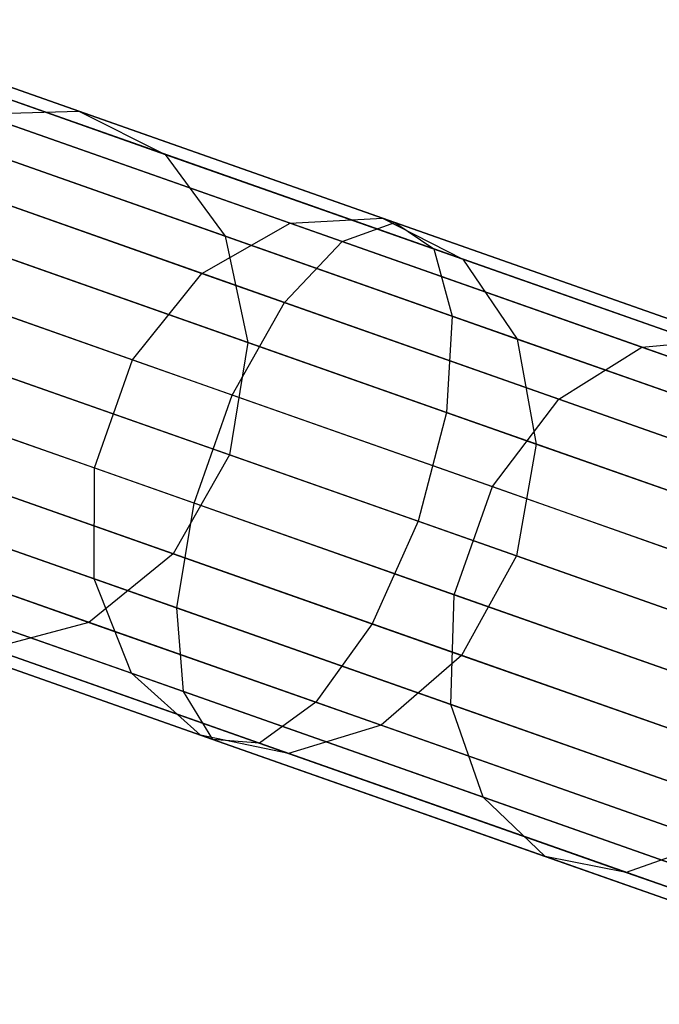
# Model space of a CAD drawing. Extents: x -189 to 189, y -189 to 189.
# Tile 160 of 256: x -167.49 to -165.17, y 56.74 to 60.31. Entities that reach past the tile are written whole.
import ezdxf

# ---------------------------------------------------------------- set-up
doc = ezdxf.new("R2010")
doc.units = 0
doc.header["$LTSCALE"] = 25.4
doc.layers.get('0').update_dxf_attribs({"linetype": 'CONTINUOUS'})

# ---------------------------------------------------------------- blocks, each defined once
blk = doc.blocks.new('CAMELEON-KENAI-C-12244_STL')
at = {"color": 0}
for p, q in [((-168.2144, 60.3139, -148.6064), (-167.2718, 59.9817, -150.3514)), ((-168.2144, 60.3139, -148.6064), (-167.2718, 59.9817, -150.3514)), ((-166.1251, 59.5776, -11.0629), (-167.8653, 60.1909, -11.9804)), ((-166.1251, 59.5776, -11.0629), (-167.8653, 60.1909, -11.9804)), ((-167.8811, 60.1504, -148.4191), (-166.9579, 59.825, -150.1282)), ((-167.8811, 60.1504, -148.4191), (-166.9579, 59.825, -150.1282)), ((-166.3165, 59.5089, -10.7003), (-168.0909, 60.1341, -11.6357)), ((-166.3165, 59.5089, -10.7003), (-168.0909, 60.1341, -11.6357)), ((-165.984, 59.4818, -11.4422), (-167.6884, 60.0824, -12.3407)), ((-165.984, 59.4818, -11.4422), (-167.6884, 60.0824, -12.3407)), ((-167.6285, 59.9712, -150.5649), (-167.2718, 59.9817, -150.3514)), ((-167.6285, 59.9712, -150.5649), (-167.2718, 59.9817, -150.3514)), ((-167.6285, 59.9712, -150.5649), (-166.5046, 59.5751, -152.2335)), ((-167.6285, 59.9712, -150.5649), (-166.5046, 59.5751, -152.2335)), ((-167.2718, 59.9817, -150.3514), (-166.1696, 59.5933, -151.9879)), ((-167.2718, 59.9817, -150.3514), (-166.1696, 59.5933, -151.9879)), ((-167.2718, 59.9817, -150.3514), (-166.9579, 59.825, -150.1282)), ((-167.2718, 59.9817, -150.3514), (-166.9579, 59.825, -150.1282)), ((-166.5252, 59.2874, -10.4169), (-168.3264, 59.9221, -11.3664)), ((-166.5252, 59.2874, -10.4169), (-168.3264, 59.9221, -11.3664)), ((-167.6474, 59.8476, -148.256), (-166.7411, 59.5282, -149.9339)), ((-167.6474, 59.8476, -148.256), (-166.7411, 59.5282, -149.9339)), ((-165.9176, 59.238, -11.7724), (-167.5909, 59.8276, -12.6545)), ((-165.9176, 59.238, -11.7724), (-167.5909, 59.8276, -12.6545)), ((-166.9579, 59.825, -150.1282), (-165.8783, 59.4446, -151.731)), ((-166.9579, 59.825, -150.1282), (-165.8783, 59.4446, -151.731)), ((-166.9579, 59.825, -150.1282), (-166.7411, 59.5282, -149.9339)), ((-166.9579, 59.825, -150.1282), (-166.7411, 59.5282, -149.9339)), ((-167.9664, 59.7952, -150.7317), (-166.8255, 59.3932, -152.4255)), ((-167.9664, 59.7952, -150.7317), (-166.8255, 59.3932, -152.4255)), ((-166.7151, 58.9515, -10.2618), (-168.5309, 59.5914, -11.2191)), ((-166.7151, 58.9515, -10.2618), (-168.5309, 59.5914, -11.2191)), ((-166.8255, 59.3932, -152.4255), (-166.5046, 59.5751, -152.2335)), ((-166.8255, 59.3932, -152.4255), (-166.5046, 59.5751, -152.2335)), ((-166.5046, 59.5751, -152.2335), (-166.1696, 59.5933, -151.9879)), ((-166.5046, 59.5751, -152.2335), (-166.1696, 59.5933, -151.9879)), ((-166.5046, 59.5751, -152.2335), (-165.229, 59.1256, -153.7748)), ((-166.5046, 59.5751, -152.2335), (-165.229, 59.1256, -153.7748)), ((-166.3165, 59.5089, -10.7003), (-166.1251, 59.5776, -11.0629)), ((-166.3165, 59.5089, -10.7003), (-166.1251, 59.5776, -11.0629)), ((-166.1696, 59.5933, -151.9879), (-164.9186, 59.1525, -153.4994)), ((-166.1696, 59.5933, -151.9879), (-164.9186, 59.1525, -153.4994)), ((-166.1696, 59.5933, -151.9879), (-165.8783, 59.4446, -151.731)), ((-166.1696, 59.5933, -151.9879), (-165.8783, 59.4446, -151.731)), ((-166.1251, 59.5776, -11.0629), (-165.984, 59.4818, -11.4422)), ((-164.3054, 58.9364, -10.3392), (-166.1251, 59.5776, -11.0629)), ((-164.3054, 58.9364, -10.3392), (-166.1251, 59.5776, -11.0629)), ((-166.1251, 59.5776, -11.0629), (-165.984, 59.4818, -11.4422)), ((-166.7411, 59.5282, -149.9339), (-165.6813, 59.1547, -151.5073)), ((-166.7411, 59.5282, -149.9339), (-165.6813, 59.1547, -151.5073)), ((-166.7411, 59.5282, -149.9339), (-166.6589, 59.1425, -149.8019)), ((-166.7411, 59.5282, -149.9339), (-166.6589, 59.1425, -149.8019)), ((-166.5252, 59.2874, -10.4169), (-166.3165, 59.5089, -10.7003)), ((-166.5252, 59.2874, -10.4169), (-166.3165, 59.5089, -10.7003)), ((-164.4611, 58.855, -9.9623), (-166.3165, 59.5089, -10.7003)), ((-164.4611, 58.855, -9.9623), (-166.3165, 59.5089, -10.7003)), ((-168.2269, 59.4843, -150.823), (-167.0767, 59.079, -152.5305)), ((-168.2269, 59.4843, -150.823), (-167.0767, 59.079, -152.5305)), ((-165.9375, 58.8883, -11.9966), (-167.5896, 59.4705, -12.8675)), ((-165.9375, 58.8883, -11.9966), (-167.5896, 59.4705, -12.8675)), ((-165.984, 59.4818, -11.4422), (-165.9176, 59.238, -11.7724)), ((-164.2018, 58.8538, -10.7333), (-165.984, 59.4818, -11.4422)), ((-164.2018, 58.8538, -10.7333), (-165.984, 59.4818, -11.4422)), ((-165.984, 59.4818, -11.4422), (-165.9176, 59.238, -11.7724)), ((-167.5537, 59.4579, -148.1453), (-166.6589, 59.1425, -149.8019)), ((-167.5537, 59.4579, -148.1453), (-166.6589, 59.1425, -149.8019)), ((-165.8783, 59.4446, -151.731), (-164.6531, 59.0129, -153.2114)), ((-165.8783, 59.4446, -151.731), (-164.6531, 59.0129, -153.2114)), ((-165.8783, 59.4446, -151.731), (-165.6813, 59.1547, -151.5073)), ((-165.8783, 59.4446, -151.731), (-165.6813, 59.1547, -151.5073)), ((-167.0767, 59.079, -152.5305), (-166.8255, 59.3932, -152.4255)), ((-167.0767, 59.079, -152.5305), (-166.8255, 59.3932, -152.4255)), ((-166.8255, 59.3932, -152.4255), (-165.5307, 58.9369, -153.99)), ((-166.8255, 59.3932, -152.4255), (-165.5307, 58.9369, -153.99)), ((-166.7151, 58.9515, -10.2618), (-166.5252, 59.2874, -10.4169)), ((-166.7151, 58.9515, -10.2618), (-166.5252, 59.2874, -10.4169)), ((-164.6418, 58.6237, -9.6678), (-166.5252, 59.2874, -10.4169)), ((-164.6418, 58.6237, -9.6678), (-166.5252, 59.2874, -10.4169)), ((-165.9176, 59.238, -11.7724), (-165.9375, 58.8883, -11.9966)), ((-165.9176, 59.238, -11.7724), (-165.9375, 58.8883, -11.9966)), ((-164.168, 58.6215, -11.0766), (-165.9176, 59.238, -11.7724)), ((-164.168, 58.6215, -11.0766), (-165.9176, 59.238, -11.7724)), ((-166.8533, 58.5593, -10.2618), (-168.6691, 59.1992, -11.2191)), ((-166.8533, 58.5593, -10.2618), (-168.6691, 59.1992, -11.2191)), ((-165.6813, 59.1547, -151.5073), (-164.4785, 58.7309, -152.9607)), ((-165.6813, 59.1547, -151.5073), (-164.4785, 58.7309, -152.9607)), ((-165.6813, 59.1547, -151.5073), (-165.6124, 58.7738, -151.3555)), ((-165.6813, 59.1547, -151.5073), (-165.6124, 58.7738, -151.3555)), ((-165.229, 59.1256, -153.7748), (-164.9186, 59.1525, -153.4994)), ((-165.229, 59.1256, -153.7748), (-164.9186, 59.1525, -153.4994)), ((-166.6589, 59.1425, -149.8019), (-166.7254, 58.7347, -149.7553)), ((-166.6589, 59.1425, -149.8019), (-166.7254, 58.7347, -149.7553)), ((-166.6589, 59.1425, -149.8019), (-165.6124, 58.7738, -151.3555)), ((-166.6589, 59.1425, -149.8019), (-165.6124, 58.7738, -151.3555)), ((-165.5307, 58.9369, -153.99), (-165.229, 59.1256, -153.7748)), ((-165.5307, 58.9369, -153.99), (-165.229, 59.1256, -153.7748)), ((-165.229, 59.1256, -153.7748), (-163.8146, 58.6272, -155.1732)), ((-165.229, 59.1256, -153.7748), (-163.8146, 58.6272, -155.1732)), ((-168.3651, 59.0921, -150.823), (-167.2149, 58.6868, -152.5305)), ((-168.3651, 59.0921, -150.823), (-167.2149, 58.6868, -152.5305)), ((-167.2149, 58.6868, -152.5305), (-167.0767, 59.079, -152.5305)), ((-167.2149, 58.6868, -152.5305), (-167.0767, 59.079, -152.5305)), ((-167.0767, 59.079, -152.5305), (-165.7714, 58.619, -154.1077)), ((-167.0767, 59.079, -152.5305), (-165.7714, 58.619, -154.1077)), ((-167.6848, 59.0728, -12.9429), (-166.0402, 58.4933, -12.0759)), ((-167.6848, 59.0728, -12.9429), (-166.0402, 58.4933, -12.0759)), ((-166.7254, 58.7347, -149.7553), (-167.6162, 59.0486, -148.1061)), ((-166.7254, 58.7347, -149.7553), (-167.6162, 59.0486, -148.1061)), ((-166.8533, 58.5593, -10.2618), (-166.7151, 58.9515, -10.2618)), ((-166.8533, 58.5593, -10.2618), (-166.7151, 58.9515, -10.2618)), ((-164.8164, 58.2824, -9.5066), (-166.7151, 58.9515, -10.2618)), ((-164.8164, 58.2824, -9.5066), (-166.7151, 58.9515, -10.2618)), ((-165.7714, 58.619, -154.1077), (-165.5307, 58.9369, -153.99)), ((-165.7714, 58.619, -154.1077), (-165.5307, 58.9369, -153.99)), ((-165.5307, 58.9369, -153.99), (-164.095, 58.431, -155.4095)), ((-165.5307, 58.9369, -153.99), (-164.095, 58.431, -155.4095)), ((-165.9375, 58.8883, -11.9966), (-166.0402, 58.4933, -12.0759)), ((-165.9375, 58.8883, -11.9966), (-166.0402, 58.4933, -12.0759)), ((-164.2101, 58.2796, -11.3095), (-165.9375, 58.8883, -11.9966)), ((-164.2101, 58.2796, -11.3095), (-165.9375, 58.8883, -11.9966)), ((-166.9159, 58.1786, -10.4169), (-168.7171, 58.8133, -11.3664)), ((-166.9159, 58.1786, -10.4169), (-168.7171, 58.8133, -11.3664)), ((-165.6124, 58.7738, -151.3555), (-165.6837, 58.3676, -151.3018)), ((-165.6124, 58.7738, -151.3555), (-165.6837, 58.3676, -151.3018)), ((-165.6124, 58.7738, -151.3555), (-164.4248, 58.3553, -152.7905)), ((-165.6124, 58.7738, -151.3555), (-164.4248, 58.3553, -152.7905)), ((-166.7254, 58.7347, -149.7553), (-166.9292, 58.3753, -149.8019)), ((-166.7254, 58.7347, -149.7553), (-166.9292, 58.3753, -149.8019)), ((-165.6837, 58.3676, -151.3018), (-166.7254, 58.7347, -149.7553)), ((-165.6837, 58.3676, -151.3018), (-166.7254, 58.7347, -149.7553)), ((-168.3571, 58.6865, -150.7317), (-167.2162, 58.2844, -152.4255)), ((-168.3571, 58.6865, -150.7317), (-167.2162, 58.2844, -152.4255)), ((-166.2079, 58.1211, -11.9966), (-167.86, 58.7033, -12.8675)), ((-166.2079, 58.1211, -11.9966), (-167.86, 58.7033, -12.8675)), ((-167.8241, 58.6906, -148.1453), (-166.9292, 58.3753, -149.8019)), ((-167.8241, 58.6906, -148.1453), (-166.9292, 58.3753, -149.8019)), ((-167.2162, 58.2844, -152.4255), (-167.2149, 58.6868, -152.5305)), ((-167.2162, 58.2844, -152.4255), (-167.2149, 58.6868, -152.5305)), ((-167.2149, 58.6868, -152.5305), (-165.9096, 58.2268, -154.1077)), ((-167.2149, 58.6868, -152.5305), (-165.9096, 58.2268, -154.1077)), ((-165.9096, 58.2268, -154.1077), (-165.7714, 58.619, -154.1077)), ((-165.9096, 58.2268, -154.1077), (-165.7714, 58.619, -154.1077)), ((-165.7714, 58.619, -154.1077), (-164.3241, 58.109, -155.5388)), ((-165.7714, 58.619, -154.1077), (-164.3241, 58.109, -155.5388)), ((-166.9159, 58.1786, -10.4169), (-166.8533, 58.5593, -10.2618)), ((-166.9159, 58.1786, -10.4169), (-166.8533, 58.5593, -10.2618)), ((-164.9546, 57.8903, -9.5066), (-166.8533, 58.5593, -10.2618)), ((-164.9546, 57.8903, -9.5066), (-166.8533, 58.5593, -10.2618)), ((-166.8922, 57.8753, -10.7003), (-168.6666, 58.5005, -11.6357)), ((-166.8922, 57.8753, -10.7003), (-168.6666, 58.5005, -11.6357)), ((-166.0402, 58.4933, -12.0759), (-166.2079, 58.1211, -11.9966)), ((-166.0402, 58.4933, -12.0759), (-166.2079, 58.1211, -11.9966)), ((-166.0402, 58.4933, -12.0759), (-164.3206, 57.8873, -11.3919)), ((-166.0402, 58.4933, -12.0759), (-164.3206, 57.8873, -11.3919)), ((-168.1414, 58.4458, -148.256), (-167.2351, 58.1264, -149.9339)), ((-168.1414, 58.4458, -148.256), (-167.2351, 58.1264, -149.9339)), ((-166.4116, 57.8362, -11.7724), (-168.0849, 58.4258, -12.6545)), ((-166.4116, 57.8362, -11.7724), (-168.0849, 58.4258, -12.6545)), ((-166.9292, 58.3753, -149.8019), (-167.2351, 58.1264, -149.9339)), ((-166.9292, 58.3753, -149.8019), (-167.2351, 58.1264, -149.9339)), ((-166.9292, 58.3753, -149.8019), (-165.8828, 58.0065, -151.3555)), ((-166.9292, 58.3753, -149.8019), (-165.8828, 58.0065, -151.3555)), ((-165.6837, 58.3676, -151.3018), (-165.8828, 58.0065, -151.3555)), ((-165.6837, 58.3676, -151.3018), (-165.8828, 58.0065, -151.3555)), ((-164.5015, 57.951, -152.7303), (-165.6837, 58.3676, -151.3018)), ((-164.5015, 57.951, -152.7303), (-165.6837, 58.3676, -151.3018)), ((-168.2042, 58.3376, -150.5649), (-167.0802, 57.9415, -152.2335)), ((-168.2042, 58.3376, -150.5649), (-167.0802, 57.9415, -152.2335)), ((-166.7861, 57.7017, -11.0629), (-168.5263, 58.3149, -11.9804)), ((-166.7861, 57.7017, -11.0629), (-168.5263, 58.3149, -11.9804)), ((-166.6162, 57.6878, -11.4422), (-168.3206, 58.2885, -12.3407)), ((-166.6162, 57.6878, -11.4422), (-168.3206, 58.2885, -12.3407)), ((-167.0802, 57.9415, -152.2335), (-167.2162, 58.2844, -152.4255)), ((-167.2162, 58.2844, -152.4255), (-165.9214, 57.8282, -153.99)), ((-167.2162, 58.2844, -152.4255), (-165.9214, 57.8282, -153.99)), ((-167.0802, 57.9415, -152.2335), (-167.2162, 58.2844, -152.4255)), ((-165.9214, 57.8282, -153.99), (-165.9096, 58.2268, -154.1077)), ((-165.9214, 57.8282, -153.99), (-165.9096, 58.2268, -154.1077)), ((-165.9096, 58.2268, -154.1077), (-164.4622, 57.7168, -155.5388)), ((-165.9096, 58.2268, -154.1077), (-164.4622, 57.7168, -155.5388)), ((-166.8922, 57.8753, -10.7003), (-166.9159, 58.1786, -10.4169)), ((-165.0325, 57.515, -9.6678), (-166.9159, 58.1786, -10.4169)), ((-166.8922, 57.8753, -10.7003), (-166.9159, 58.1786, -10.4169)), ((-165.0325, 57.515, -9.6678), (-166.9159, 58.1786, -10.4169)), ((-167.2351, 58.1264, -149.9339), (-167.5901, 58.0311, -150.1282)), ((-167.2351, 58.1264, -149.9339), (-167.5901, 58.0311, -150.1282)), ((-167.2351, 58.1264, -149.9339), (-166.1752, 57.7529, -151.5073)), ((-167.2351, 58.1264, -149.9339), (-166.1752, 57.7529, -151.5073)), ((-166.2079, 58.1211, -11.9966), (-166.4116, 57.8362, -11.7724)), ((-166.2079, 58.1211, -11.9966), (-166.4116, 57.8362, -11.7724)), ((-164.4804, 57.5124, -11.3095), (-166.2079, 58.1211, -11.9966)), ((-164.4804, 57.5124, -11.3095), (-166.2079, 58.1211, -11.9966)), ((-167.9329, 58.1058, -150.3514), (-166.8306, 57.7173, -151.9879)), ((-167.9329, 58.1058, -150.3514), (-166.8306, 57.7173, -151.9879)), ((-167.5901, 58.0311, -150.1282), (-166.5105, 57.6506, -151.731)), ((-167.5901, 58.0311, -150.1282), (-166.5105, 57.6506, -151.731)), ((-165.8828, 58.0065, -151.3555), (-166.1752, 57.7529, -151.5073)), ((-165.8828, 58.0065, -151.3555), (-166.1752, 57.7529, -151.5073)), ((-165.8828, 58.0065, -151.3555), (-164.6952, 57.588, -152.7905)), ((-165.8828, 58.0065, -151.3555), (-164.6952, 57.588, -152.7905)), ((-166.8306, 57.7173, -151.9879), (-167.0802, 57.9415, -152.2335)), ((-167.0802, 57.9415, -152.2335), (-165.8047, 57.492, -153.7748)), ((-167.0802, 57.9415, -152.2335), (-165.8047, 57.492, -153.7748)), ((-166.8306, 57.7173, -151.9879), (-167.0802, 57.9415, -152.2335)), ((-166.7861, 57.7017, -11.0629), (-166.8922, 57.8753, -10.7003)), ((-165.0367, 57.2214, -9.9623), (-166.8922, 57.8753, -10.7003)), ((-166.7861, 57.7017, -11.0629), (-166.8922, 57.8753, -10.7003)), ((-165.0367, 57.2214, -9.9623), (-166.8922, 57.8753, -10.7003)), ((-166.4116, 57.8362, -11.7724), (-166.6162, 57.6878, -11.4422)), ((-166.4116, 57.8362, -11.7724), (-166.6162, 57.6878, -11.4422)), ((-164.662, 57.2197, -11.0766), (-166.4116, 57.8362, -11.7724)), ((-164.662, 57.2197, -11.0766), (-166.4116, 57.8362, -11.7724)), ((-165.8047, 57.492, -153.7748), (-165.9214, 57.8282, -153.99)), ((-165.9214, 57.8282, -153.99), (-164.4857, 57.3223, -155.4095)), ((-165.9214, 57.8282, -153.99), (-164.4857, 57.3223, -155.4095)), ((-165.8047, 57.492, -153.7748), (-165.9214, 57.8282, -153.99)), ((-166.1752, 57.7529, -151.5073), (-166.5105, 57.6506, -151.731)), ((-166.1752, 57.7529, -151.5073), (-166.5105, 57.6506, -151.731)), ((-166.1752, 57.7529, -151.5073), (-164.9724, 57.3291, -152.9607)), ((-166.1752, 57.7529, -151.5073), (-164.9724, 57.3291, -152.9607)), ((-166.5105, 57.6506, -151.731), (-166.8306, 57.7173, -151.9879)), ((-166.8306, 57.7173, -151.9879), (-165.5797, 57.2765, -153.4994)), ((-166.8306, 57.7173, -151.9879), (-165.5797, 57.2765, -153.4994)), ((-166.5105, 57.6506, -151.731), (-166.8306, 57.7173, -151.9879)), ((-166.6162, 57.6878, -11.4422), (-166.7861, 57.7017, -11.0629)), ((-164.9665, 57.0604, -10.3392), (-166.7861, 57.7017, -11.0629)), ((-166.6162, 57.6878, -11.4422), (-166.7861, 57.7017, -11.0629)), ((-164.9665, 57.0604, -10.3392), (-166.7861, 57.7017, -11.0629)), ((-164.834, 57.0598, -10.7333), (-166.6162, 57.6878, -11.4422)), ((-164.834, 57.0598, -10.7333), (-166.6162, 57.6878, -11.4422)), ((-166.5105, 57.6506, -151.731), (-165.2853, 57.2189, -153.2114)), ((-166.5105, 57.6506, -151.731), (-165.2853, 57.2189, -153.2114)), ((-165.5797, 57.2765, -153.4994), (-165.8047, 57.492, -153.7748)), ((-165.8047, 57.492, -153.7748), (-164.3903, 56.9936, -155.1732)), ((-165.8047, 57.492, -153.7748), (-164.3903, 56.9936, -155.1732)), ((-165.5797, 57.2765, -153.4994), (-165.8047, 57.492, -153.7748)), ((-164.9724, 57.3291, -152.9607), (-165.2853, 57.2189, -153.2114)), ((-164.9724, 57.3291, -152.9607), (-165.2853, 57.2189, -153.2114)), ((-165.2853, 57.2189, -153.2114), (-165.5797, 57.2765, -153.4994)), ((-165.5797, 57.2765, -153.4994), (-164.1926, 56.7877, -154.8708)), ((-165.5797, 57.2765, -153.4994), (-164.1926, 56.7877, -154.8708)), ((-165.2853, 57.2189, -153.2114), (-165.5797, 57.2765, -153.4994)), ((-165.2853, 57.2189, -153.2114), (-163.9267, 56.7401, -154.5547)), ((-165.2853, 57.2189, -153.2114), (-163.9267, 56.7401, -154.5547))]:
    blk.add_line(p, q, dxfattribs=at)

msp = doc.modelspace()

# ---------------------------------------------------------------- block references
at = {"color": 0}
msp.add_blockref('CAMELEON-KENAI-C-12244_STL', (0, 0), dxfattribs=at)

doc.saveas('drawing.dxf')
